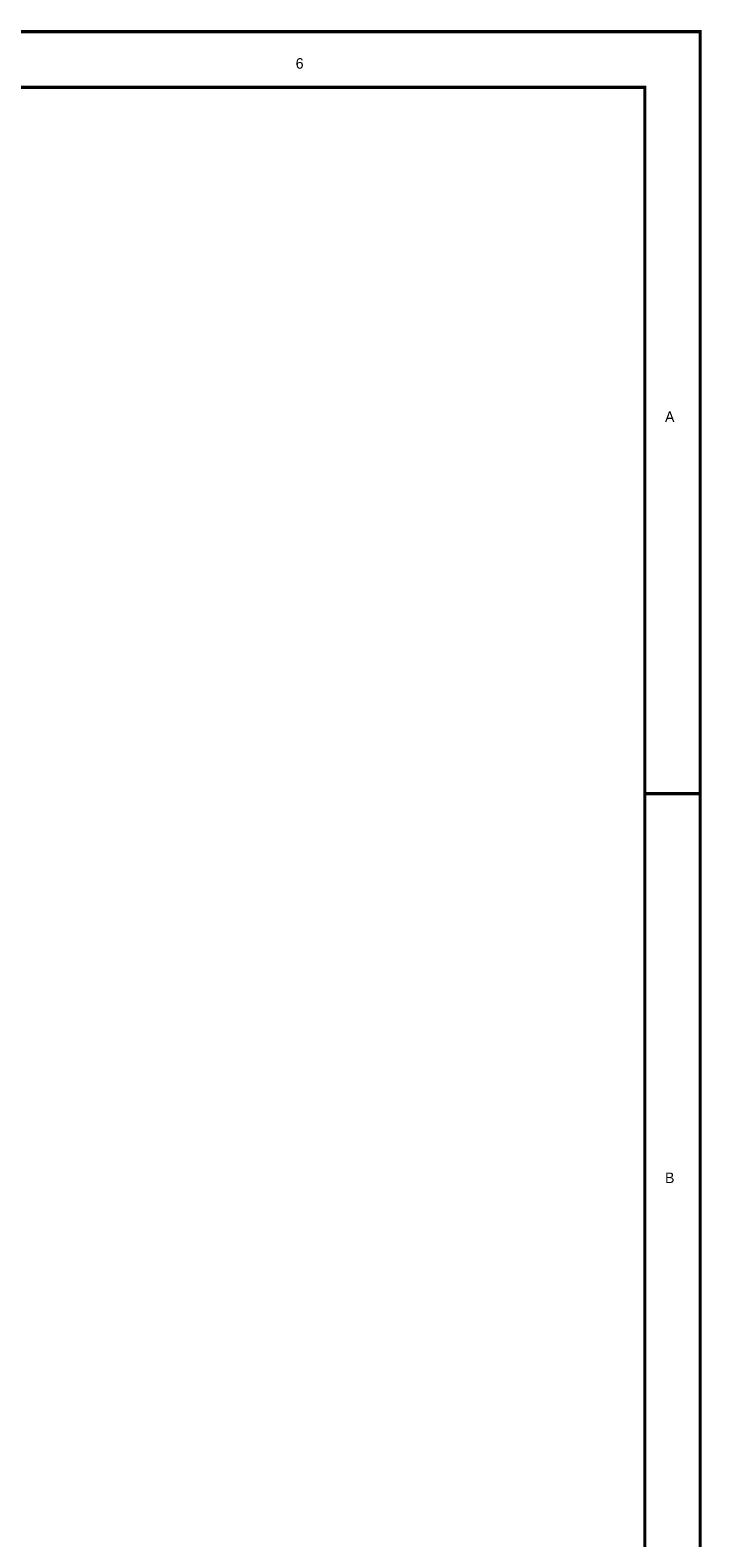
# Model space of a CAD drawing. Header units: inches. Extents: x 0 to 17, y 0 to 11.
# Tile 114 of 114: x 14.6 to 17, y 5.6 to 11. Entities that reach past the tile are written whole.
import ezdxf

# ---------------------------------------------------------------- set-up
doc = ezdxf.new("R2010")
doc.units = ezdxf.units.IN
doc.header["$MEASUREMENT"] = 0
doc.layers.add('Sheet', color=255, linetype='Continuous')

msp = doc.modelspace()

# ---------------------------------------------------------------- linework, layer by layer
at = {"layer": 'Sheet'}
for points in [[(0.0008, 11, 0.0118, 0.0118, 0), (17, 11, 0.0118, 0.0118, 0), (17, 0, 0.0118, 0.0118, 0), (0.0008, 0, 0.0118, 0.0118, 0), (0.0008, 11, 0.0118, 0.0118, 0)], [(0.0008, 11, 0.0039, 0.0039, 0), (0.0008, 0, 0.0039, 0.0039, 0), (17, 0, 0.0039, 0.0039, 0), (17, 11, 0.0039, 0.0039, 0), (0.0008, 11, 0.0039, 0.0039, 0), (0.0008, 11, 0.0039, 0.0039, 0)], [(0.2006, 10.7994, 0.0118, 0.0118, 0), (16.8002, 10.7994, 0.0118, 0.0118, 0), (16.8002, 0.1998, 0.0118, 0.0118, 0), (0.2006, 0.1998, 0.0118, 0.0118, 0), (0.2006, 10.7994, 0.0118, 0.0118, 0)], [(0.2006, 10.7994, 0.0039, 0.0039, 0), (0.2006, 0.1998, 0.0039, 0.0039, 0), (16.8002, 0.1998, 0.0039, 0.0039, 0), (16.8002, 10.7994, 0.0039, 0.0039, 0), (0.2006, 10.7994, 0.0039, 0.0039, 0), (0.2006, 10.7994, 0.0039, 0.0039, 0)]]:
    msp.add_lwpolyline(points, format="xyseb", close=True, dxfattribs=at)
for points in [[(17, 11, 0.0118, 0.0118, 0), (16.8002, 11, 0.0118, 0.0118, 0)], [(17, 11, 0.0118, 0.0118, 0), (17, 10.7994, 0.0118, 0.0118, 0)], [(17, 8.25, 0.0118, 0.0118, 0), (16.8002, 8.25, 0.0118, 0.0118, 0)]]:
    msp.add_lwpolyline(points, format="xyseb", dxfattribs=at)

# ---------------------------------------------------------------- texts
for s, p in [('6', (15.541, 10.8668)), ('A', (16.8731, 9.5917)), ('B', (16.8731, 6.8449))]:
    msp.add_text(s, height=0.0381, dxfattribs=at).set_placement(p)

doc.saveas('drawing.dxf')
